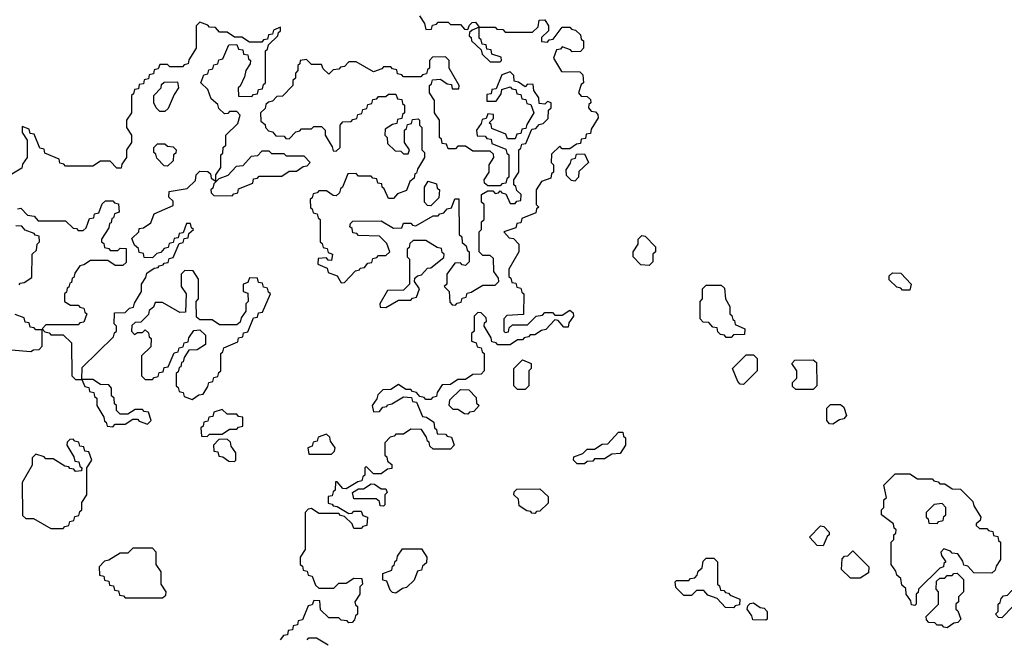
# Model space of a CAD drawing. Extents: x 2895860 to 3052244, y 542080 to 918683.
# Tile 36 of 133: x 2934750 to 2938715, y 711653 to 714150. Entities that reach past the tile are written whole.
import ezdxf

# ---------------------------------------------------------------- set-up
doc = ezdxf.new("R2010")
doc.units = 0

msp = doc.modelspace()

# ---------------------------------------------------------------- linework, layer by layer
at = {"layer": '0CON05XD'}
for points in [[(2935000, 712700), (2935001.7, 712748.3), (2935128.3, 712871.7), (2935131.7, 712888.3), (2935140, 712895), (2935140, 712915), (2935130, 712925), (2935131.7, 712968.3), (2935175, 712970), (2935191.7, 712988.3), (2935208.3, 712991.7), (2935211.7, 713008.3), (2935240, 713055), (2935240, 713085), (2935258.3, 713111.7), (2935261.7, 713128.3), (2935291.7, 713148.3), (2935308.3, 713151.7), (2935311.7, 713158.3), (2935328.3, 713161.7), (2935331.7, 713168.3), (2935348.3, 713171.7), (2935351.7, 713188.3), (2935368.3, 713191.7), (2935391.7, 713248.3), (2935408.3, 713251.7), (2935411.7, 713268.3), (2935428.3, 713271.7), (2935431.7, 713288.3), (2935450, 713305), (2935441.7, 713311.7), (2935438.3, 713328.3), (2935421.7, 713328.3), (2935408.3, 713291.7), (2935391.7, 713288.3), (2935388.3, 713271.7), (2935371.7, 713268.3), (2935368.3, 713251.7), (2935351.7, 713248.3), (2935348.3, 713231.7), (2935331.7, 713228.3), (2935318.3, 713211.7), (2935301.7, 713208.3), (2935285, 713190), (2935251.7, 713191.7), (2935248.3, 713208.3), (2935231.7, 713211.7), (2935228.3, 713228.3), (2935211.7, 713241.7), (2935201.7, 713268.3), (2935230, 713295), (2935231.7, 713308.3), (2935248.3, 713311.7), (2935278.3, 713331.7), (2935291.7, 713368.3), (2935368.3, 713401.7), (2935368.3, 713418.3), (2935350, 713435), (2935351.7, 713458.3), (2935425, 713470), (2935458.3, 713501.7), (2935460, 713525), (2935475, 713540), (2935508.3, 713538.3), (2935518.3, 713528.3), (2935521.7, 713511.7), (2935540, 713500), (2935540, 713525), (2935560, 713555), (2935560, 713605), (2935568.3, 713611.7), (2935570, 713635), (2935580, 713645), (2935580, 713685), (2935628.3, 713731.7), (2935637.5, 713765), (2935625, 713780), (2935595, 713780), (2935588.3, 713771.7), (2935575, 713770), (2935551.7, 713791.7), (2935548.3, 713808.3), (2935521.7, 713831.7), (2935508.3, 713868.3), (2935480, 713895), (2935491.7, 713928.3), (2935508.3, 713931.7), (2935511.7, 713948.3), (2935528.3, 713951.7), (2935531.7, 713968.3), (2935548.3, 713971.7), (2935551.7, 713988.3), (2935568.3, 713991.7), (2935591.7, 714048.3), (2935625, 714050), (2935631.7, 714031.7), (2935648.3, 714028.3), (2935651.7, 714011.7), (2935668.3, 714008.3), (2935671.7, 713991.7), (2935680, 713985), (2935678.3, 713971.7), (2935660, 713945), (2935655, 713920), (2935638.3, 713881.7), (2935630, 713875), (2935631.7, 713841.7), (2935685, 713840), (2935691.7, 713848.3), (2935708.3, 713851.7), (2935711.7, 713868.3), (2935728.3, 713871.7), (2935731.7, 713888.3), (2935740, 713895), (2935740, 714025), (2935748.3, 714031.7), (2935751.7, 714048.3), (2935790, 714085), (2935791.7, 714098.3), (2935800, 714105), (2935800, 714120), (2935771.7, 714108.3), (2935768.3, 714091.7), (2935751.7, 714088.3), (2935748.3, 714071.7), (2935731.7, 714068.3), (2935725, 714060), (2935675, 714060), (2935645, 714080), (2935615, 714080), (2935585, 714100), (2935555, 714100), (2935538.3, 714118.3), (2935515, 714120), (2935508.3, 714128.3), (2935475, 714140), (2935460, 714125), (2935460, 714035), (2935431.7, 713988.3), (2935428.3, 713971.7), (2935411.7, 713968.3), (2935405, 713960), (2935355, 713960), (2935345, 713970), (2935315, 713970), (2935308.3, 713951.7), (2935291.7, 713948.3), (2935288.3, 713931.7), (2935271.7, 713928.3), (2935268.3, 713911.7), (2935251.7, 713908.3), (2935248.3, 713891.7), (2935231.7, 713888.3), (2935228.3, 713871.7), (2935211.7, 713868.3), (2935208.3, 713851.7), (2935200, 713845), (2935200, 713775), (2935180, 713745), (2935180, 713715), (2935200, 713685), (2935200, 713655), (2935180, 713625), (2935180, 713595), (2935161.7, 713568.3), (2935158.3, 713551.7), (2935141.7, 713551.7), (2935115, 713580), (2935075, 713580), (2935045, 713560), (2934935, 713560), (2934928.3, 713568.3), (2934911.7, 713571.7), (2934908.3, 713588.3), (2934851.7, 713611.7), (2934848.3, 713628.3), (2934831.7, 713631.7), (2934808.3, 713688.3), (2934791.7, 713691.7), (2934788.3, 713708.3), (2934760, 713720), (2934760, 713695), (2934780, 713665), (2934780, 713595), (2934761.7, 713568.3), (2934758.3, 713551.7), (2934705, 713520)], [(2936360, 714165), (2936380, 714135), (2936385, 714110), (2936408.3, 714111.7), (2936411.7, 714128.3), (2936428.3, 714131.7), (2936435, 714140), (2936475, 714140), (2936485, 714130), (2936525, 714130), (2936541.7, 714111.7), (2936555, 714110), (2936561.7, 714128.3), (2936571.7, 714138.3), (2936585, 714140), (2936600, 714120), (2936665, 714120), (2936671.7, 714111.7), (2936695, 714110), (2936705, 714100), (2936815, 714100), (2936838.3, 714121.7), (2936841.7, 714148.3), (2936865, 714150), (2936880, 714125), (2936880, 714105), (2936851.7, 714078.3), (2936851.7, 714061.7), (2936875, 714060), (2936881.7, 714068.3), (2936898.3, 714071.7), (2936935, 714120), (2936965, 714120), (2936971.7, 714111.7), (2936988.3, 714108.3), (2937008.3, 714088.3), (2937011.7, 714071.7), (2937020, 714065), (2937020, 714035), (2937008.3, 714021.7), (2936975, 714020), (2936968.3, 714028.3), (2936935, 714040), (2936928.3, 714031.7), (2936911.7, 714028.3), (2936900, 713995), (2936931.7, 713941.7), (2937005, 713940), (2937018.3, 713928.3), (2937020, 713895), (2937011.7, 713888.3), (2937000, 713855), (2937011.7, 713841.7), (2937035, 713840), (2937048.3, 713828.3), (2937050, 713815), (2937041.7, 713808.3), (2937040, 713795), (2937051.7, 713781.7), (2937068.3, 713778.3), (2937078.3, 713768.3), (2937080, 713755), (2937051.7, 713708.3), (2937048.3, 713691.7), (2937031.7, 713688.3), (2937028.3, 713671.7), (2937011.7, 713668.3), (2937008.3, 713651.7), (2936991.7, 713648.3), (2936965, 713630), (2936935, 713630), (2936925, 713640), (2936891.7, 713608.3), (2936890, 713575), (2936900, 713565), (2936900, 713535), (2936891.7, 713528.3), (2936888.3, 713511.7), (2936851.7, 713498.3), (2936830, 713465), (2936830, 713405), (2936840, 713395), (2936831.7, 713388.3), (2936828.3, 713371.7), (2936771.7, 713348.3), (2936768.3, 713331.7), (2936751.7, 713328.3), (2936748.3, 713311.7), (2936700, 713295), (2936721.7, 713271.7), (2936738.3, 713268.3), (2936760, 713245), (2936760, 713215), (2936720, 713145), (2936720, 713115), (2936728.3, 713108.3), (2936731.7, 713091.7), (2936748.3, 713088.3), (2936751.7, 713071.7), (2936768.3, 713068.3), (2936771.7, 713051.7), (2936780, 713045), (2936778.3, 712961.7), (2936711.7, 712958.3), (2936700, 712945), (2936700, 712895), (2936705, 712890), (2936718.3, 712891.7), (2936721.7, 712908.3), (2936735, 712920), (2936795, 712920), (2936830, 712955)], [(2936685, 713980), (2936690, 713985), (2936688.3, 713998.3), (2936651.7, 714011.7), (2936648.3, 714028.3), (2936631.7, 714031.7), (2936628.3, 714048.3), (2936611.7, 714051.7), (2936608.3, 714068.3), (2936600, 714075), (2936600, 714120), (2936571.7, 714108.3), (2936561.7, 714098.3), (2936560, 714085), (2936568.3, 714078.3), (2936570, 714065), (2936608.3, 714028.3), (2936611.7, 714011.7), (2936645, 713980), (2936685, 713980)], [(2936505, 713000), (2936511.7, 713008.3), (2936528.3, 713011.7), (2936531.7, 713028.3), (2936548.3, 713031.7), (2936551.7, 713048.3), (2936568.3, 713051.7), (2936615, 713080), (2936665, 713080), (2936680, 713095), (2936678.3, 713108.3), (2936660, 713135), (2936658.3, 713188.3), (2936645, 713200), (2936615, 713200), (2936600, 713215), (2936600, 713295), (2936610, 713305), (2936610, 713335), (2936620, 713345), (2936620, 713405), (2936610, 713415), (2936610, 713445), (2936635, 713460), (2936655, 713460), (2936665, 713450), (2936678.3, 713451.7), (2936685, 713460), (2936691.7, 713451.7), (2936708.3, 713448.3), (2936725, 713410), (2936745, 713410), (2936751.7, 713418.3), (2936768.3, 713421.7), (2936770, 713445), (2936751.7, 713461.7), (2936748.3, 713478.3), (2936740, 713485), (2936740, 713505), (2936760, 713535), (2936760, 713625), (2936768.3, 713631.7), (2936771.7, 713648.3), (2936788.3, 713651.7), (2936811.7, 713708.3), (2936828.3, 713711.7), (2936841.7, 713728.3), (2936858.3, 713731.7), (2936878.3, 713751.7), (2936880, 713785), (2936890, 713795), (2936890, 713815), (2936875, 713820), (2936865, 713810), (2936841.7, 713811.7), (2936840, 713835), (2936820, 713865), (2936818.3, 713888.3), (2936795, 713890), (2936785, 713880), (2936758.3, 713898.3), (2936741.7, 713901.7), (2936740, 713925), (2936725, 713940), (2936691.7, 713928.3), (2936668.3, 713871.7), (2936651.7, 713868.3), (2936648.3, 713851.7), (2936631.7, 713848.3), (2936631.7, 713821.7), (2936668.3, 713821.7), (2936688.3, 713851.7), (2936691.7, 713868.3), (2936725, 713880), (2936731.7, 713871.7), (2936748.3, 713868.3), (2936751.7, 713851.7), (2936768.3, 713848.3), (2936771.7, 713831.7), (2936788.3, 713828.3), (2936791.7, 713811.7), (2936808.3, 713808.3), (2936820, 713775), (2936791.7, 713728.3), (2936788.3, 713711.7), (2936771.7, 713708.3), (2936768.3, 713691.7), (2936751.7, 713688.3), (2936745, 713670), (2936715, 713670), (2936708.3, 713688.3), (2936651.7, 713711.7), (2936648.3, 713728.3), (2936640, 713735), (2936658.3, 713751.7), (2936658.3, 713768.3), (2936635, 713770), (2936628.3, 713751.7), (2936611.7, 713748.3), (2936608.3, 713731.7), (2936590, 713705), (2936591.7, 713681.7), (2936625, 713680), (2936631.7, 713671.7), (2936648.3, 713668.3), (2936651.7, 713651.7), (2936708.3, 713628.3), (2936711.7, 713611.7), (2936720, 713605), (2936720, 713515), (2936711.7, 713508.3), (2936708.3, 713491.7), (2936691.7, 713488.3), (2936685, 713480), (2936635, 713480), (2936621.7, 713491.7), (2936620, 713505), (2936640, 713535), (2936640, 713565), (2936660, 713595), (2936658.3, 713608.3), (2936645, 713620), (2936575, 713620), (2936545, 713640), (2936515, 713640), (2936505, 713630), (2936475, 713630), (2936468.3, 713648.3), (2936451.7, 713651.7), (2936448.3, 713668.3), (2936440, 713675), (2936440, 713745), (2936420, 713775), (2936420, 713825), (2936400, 713855), (2936400, 713885), (2936408.3, 713891.7), (2936411.7, 713908.3), (2936445, 713910), (2936471.7, 713891.7), (2936488.3, 713888.3), (2936491.7, 713871.7), (2936518.3, 713871.7), (2936520, 713885), (2936480, 713955), (2936480, 713985), (2936465, 714000), (2936411.7, 713998.3), (2936400, 713985), (2936400, 713955), (2936391.7, 713948.3), (2936388.3, 713931.7), (2936371.7, 713928.3), (2936365, 713920), (2936295, 713920), (2936288.3, 713928.3), (2936271.7, 713931.7), (2936268.3, 713948.3), (2936251.7, 713951.7), (2936245, 713960), (2936215, 713960), (2936208.3, 713951.7), (2936175, 713940), (2936105, 713980), (2936075, 713980), (2936058.3, 713961.7), (2936041.7, 713958.3), (2936035, 713950), (2936011.7, 713948.3), (2935995, 713930), (2935971.7, 713951.7), (2935965, 713970), (2935925, 713970), (2935905, 713990), (2935880, 713985), (2935878.3, 713971.7), (2935870, 713965), (2935870, 713945), (2935860, 713935), (2935860, 713915), (2935850, 713905), (2935850, 713885), (2935808.3, 713841.7), (2935785, 713840), (2935768.3, 713821.7), (2935751.7, 713818.3), (2935741.7, 713808.3), (2935738.3, 713791.7), (2935720, 713775), (2935721.7, 713741.7), (2935738.3, 713728.3), (2935740, 713715), (2935751.7, 713701.7), (2935768.3, 713698.3), (2935781.7, 713681.7), (2935815, 713680), (2935821.7, 713671.7), (2935835, 713670), (2935861.7, 713698.3), (2935878.3, 713701.7), (2935885, 713710), (2935925, 713710), (2935935, 713720), (2935965, 713720), (2935980, 713705), (2935980, 713685), (2936008.3, 713638.3), (2936011.7, 713621.7), (2936025, 713620), (2936040, 713635), (2936040, 713725), (2936051.7, 713738.3), (2936085, 713740), (2936091.7, 713748.3), (2936108.3, 713751.7), (2936111.7, 713768.3), (2936128.3, 713771.7), (2936131.7, 713788.3), (2936148.3, 713791.7), (2936151.7, 713808.3), (2936168.3, 713811.7), (2936171.7, 713828.3), (2936188.3, 713831.7), (2936195, 713840), (2936225, 713840), (2936235, 713850), (2936265, 713850), (2936271.7, 713831.7), (2936288.3, 713828.3), (2936291.7, 713811.7), (2936300, 713805), (2936300, 713775), (2936291.7, 713768.3), (2936288.3, 713751.7), (2936271.7, 713748.3), (2936268.3, 713731.7), (2936251.7, 713728.3), (2936221.7, 713708.3), (2936220, 713685), (2936230, 713675), (2936231.7, 713651.7), (2936261.7, 713621.7), (2936285, 713620), (2936295, 713610), (2936315, 713610), (2936320, 713625), (2936300, 713655), (2936300, 713705), (2936308.3, 713711.7), (2936311.7, 713728.3), (2936328.3, 713731.7), (2936331.7, 713748.3), (2936355, 713750), (2936360, 713745), (2936360, 713725), (2936370, 713715), (2936370, 713625), (2936380, 713615), (2936380, 713595), (2936351.7, 713548.3), (2936348.3, 713531.7), (2936341.7, 713528.3), (2936338.3, 713511.7), (2936321.7, 713498.3), (2936308.3, 713461.7), (2936271.7, 713448.3), (2936255, 713430), (2936235, 713430), (2936218.3, 713468.3), (2936210, 713475), (2936208.3, 713488.3), (2936191.7, 713491.7), (2936188.3, 713508.3), (2936171.7, 713511.7), (2936165, 713520), (2936115, 713520), (2936105, 713530), (2936071.7, 713528.3), (2936050, 713475), (2936041.7, 713468.3), (2936038.3, 713451.7), (2936025, 713440), (2936011.7, 713441.7), (2935985, 713460), (2935955, 713460), (2935948.3, 713451.7), (2935931.7, 713448.3), (2935928.3, 713431.7), (2935920, 713425), (2935921.7, 713391.7), (2935928.3, 713388.3), (2935931.7, 713371.7), (2935948.3, 713368.3), (2935951.7, 713351.7), (2935960, 713345), (2935960, 713255), (2935968.3, 713248.3), (2935971.7, 713231.7), (2935988.3, 713228.3), (2935991.7, 713211.7), (2936010, 713205), (2936005, 713180), (2935991.7, 713181.7), (2935985, 713190), (2935951.7, 713188.3), (2935950, 713165), (2935988.3, 713148.3), (2935991.7, 713131.7), (2936028.3, 713118.3), (2936045, 713090), (2936058.3, 713091.7), (2936101.7, 713138.3), (2936118.3, 713141.7), (2936121.7, 713148.3), (2936138.3, 713151.7), (2936151.7, 713168.3), (2936168.3, 713171.7), (2936171.7, 713188.3), (2936188.3, 713191.7), (2936195, 713200), (2936225, 713200), (2936240, 713215), (2936228.3, 713248.3), (2936198.3, 713278.3), (2936115, 713280), (2936108.3, 713288.3), (2936091.7, 713291.7), (2936088.3, 713308.3), (2936080, 713315), (2936081.7, 713328.3), (2936091.7, 713338.3), (2936205, 713340), (2936255, 713310), (2936288.3, 713311.7), (2936295, 713330), (2936325, 713330), (2936331.7, 713321.7), (2936345, 713320), (2936415, 713360), (2936435, 713360), (2936441.7, 713368.3), (2936458.3, 713371.7), (2936471.7, 713388.3), (2936488.3, 713391.7), (2936501.7, 713428.3), (2936518.3, 713428.3), (2936520, 713285), (2936530, 713275), (2936531.7, 713251.7), (2936548.3, 713238.3), (2936551.7, 713221.7), (2936560, 713215), (2936560, 713175), (2936545, 713160), (2936531.7, 713161.7), (2936525, 713170), (2936501.7, 713168.3), (2936470, 713125), (2936470, 713085), (2936460, 713075), (2936480, 713055), (2936481.7, 713011.7), (2936491.7, 713001.7), (2936505, 713000)], [(2935335, 713780), (2935315, 713780), (2935300, 713795), (2935290, 713815), (2935290, 713845), (2935320, 713875), (2935321.7, 713888.3), (2935331.7, 713898.3), (2935385, 713900), (2935390, 713875), (2935371.7, 713848.3), (2935348.3, 713791.7), (2935335, 713780)], [(2935345, 713560), (2935331.7, 713561.7), (2935301.7, 713591.7), (2935298.3, 713608.3), (2935290, 713615), (2935290, 713635), (2935305, 713650), (2935335, 713650), (2935345, 713640), (2935368.3, 713638.3), (2935380, 713625), (2935378.3, 713611.7), (2935370, 713605), (2935368.3, 713581.7), (2935345, 713560)], [(2935605, 713440), (2935611.7, 713448.3), (2935628.3, 713451.7), (2935631.7, 713468.3), (2935688.3, 713491.7), (2935691.7, 713508.3), (2935708.3, 713511.7), (2935715, 713520), (2935805, 713520), (2935835, 713540), (2935865, 713540), (2935891.7, 713558.3), (2935908.3, 713561.7), (2935920, 713575), (2935895, 713600), (2935825, 713600), (2935815, 713610), (2935765, 713610), (2935755, 713620), (2935725, 713620), (2935708.3, 713601.7), (2935681.7, 713598.3), (2935648.3, 713561.7), (2935621.7, 713558.3), (2935588.3, 713521.7), (2935551.7, 713508.3), (2935531.7, 713488.3), (2935528.3, 713471.7), (2935520, 713465), (2935521.7, 713451.7), (2935531.7, 713441.7), (2935605, 713440)], [(2936985, 713500), (2936971.7, 713501.7), (2936951.7, 713521.7), (2936950, 713545), (2936968.3, 713571.7), (2936971.7, 713588.3), (2936988.3, 713591.7), (2936991.7, 713608.3), (2937025, 713610), (2937040, 713575), (2937001.7, 713538.3), (2937000, 713515), (2936985, 713500)], [(2936405, 713400), (2936391.7, 713401.7), (2936380, 713415), (2936380, 713475), (2936395, 713500), (2936428.3, 713488.3), (2936431.7, 713471.7), (2936440, 713465), (2936438.3, 713431.7), (2936405, 713400)], [(2934741.7, 713388.3), (2934755, 713390), (2934781.7, 713361.7), (2934808.3, 713358.3), (2934825, 713340), (2934935, 713340), (2934965, 713310), (2934978.3, 713308.3), (2934985, 713300), (2935005, 713300), (2935018.3, 713311.7), (2935031.7, 713348.3), (2935048.3, 713351.7), (2935051.7, 713368.3), (2935068.3, 713371.7), (2935081.7, 713408.3), (2935095, 713420), (2935125, 713420), (2935131.7, 713411.7), (2935148.3, 713408.3), (2935150, 713375), (2935131.7, 713368.3), (2935128.3, 713351.7), (2935121.7, 713348.3), (2935118.3, 713331.7), (2935111.7, 713328.3), (2935108.3, 713311.7), (2935080, 713265), (2935080, 713255), (2935088.3, 713248.3), (2935091.7, 713231.7), (2935108.3, 713228.3), (2935115, 713220), (2935145, 713220), (2935155, 713230), (2935178.3, 713228.3), (2935178.3, 713171.7), (2935165, 713160), (2935135, 713160), (2935105, 713180), (2935035, 713180), (2935008.3, 713161.7), (2934991.7, 713158.3), (2934971.7, 713128.3), (2934968.3, 713111.7), (2934961.7, 713108.3), (2934958.3, 713091.7), (2934951.7, 713088.3), (2934948.3, 713071.7), (2934941.7, 713068.3), (2934938.3, 713051.7), (2934930, 713045), (2934930, 713015), (2934955, 713000), (2934985, 713000), (2934991.7, 712991.7), (2935008.3, 712988.3), (2935011.7, 712971.7), (2935020, 712965), (2935008.3, 712931.7), (2934991.7, 712928.3), (2934985, 712920), (2934855, 712920), (2934840, 712905), (2934851.7, 712891.7), (2934868.3, 712888.3), (2934875, 712880), (2934925, 712880), (2934958.3, 712848.3), (2934960, 712715), (2934975, 712700), (2934995, 712700), (2935000, 712700)], [(2934748.3, 713081.7), (2934751.7, 713088.3), (2934768.3, 713091.7), (2934798.3, 713111.7), (2934800, 713205), (2934818.3, 713221.7), (2934820, 713245), (2934830, 713255), (2934828.3, 713278.3), (2934811.7, 713281.7), (2934808.3, 713288.3), (2934771.7, 713301.7), (2934758.3, 713318.3), (2934735, 713320)], [(2937285, 713160), (2937251.7, 713161.7), (2937220, 713195), (2937220, 713215), (2937240, 713245), (2937240, 713265), (2937255, 713280), (2937268.3, 713278.3), (2937310, 713235), (2937310, 713215), (2937300, 713205), (2937300, 713175), (2937285, 713160)], [(2936225, 712990), (2936275, 713020), (2936325, 713020), (2936331.7, 713028.3), (2936348.3, 713031.7), (2936360, 713065), (2936340, 713095), (2936341.7, 713108.3), (2936351.7, 713118.3), (2936368.3, 713121.7), (2936391.7, 713148.3), (2936405, 713150), (2936458.3, 713191.7), (2936460, 713205), (2936451.7, 713211.7), (2936448.3, 713228.3), (2936431.7, 713231.7), (2936385, 713260), (2936335, 713260), (2936321.7, 713248.3), (2936318.3, 713231.7), (2936310, 713225), (2936310, 713195), (2936320, 713185), (2936320, 713085), (2936295, 713060), (2936231.7, 713058.3), (2936200, 713005), (2936201.7, 712991.7), (2936225, 712990)], [(2935445, 712620), (2935471.7, 712638.3), (2935488.3, 712641.7), (2935508.3, 712671.7), (2935511.7, 712688.3), (2935528.3, 712691.7), (2935531.7, 712708.3), (2935548.3, 712711.7), (2935551.7, 712728.3), (2935560, 712735), (2935560, 712805), (2935568.3, 712811.7), (2935571.7, 712828.3), (2935628.3, 712851.7), (2935631.7, 712868.3), (2935648.3, 712871.7), (2935651.7, 712888.3), (2935668.3, 712891.7), (2935691.7, 712948.3), (2935708.3, 712951.7), (2935711.7, 712968.3), (2935728.3, 712971.7), (2935760, 713045), (2935751.7, 713051.7), (2935748.3, 713068.3), (2935731.7, 713071.7), (2935728.3, 713088.3), (2935711.7, 713091.7), (2935708.3, 713108.3), (2935675, 713110), (2935668.3, 713091.7), (2935650, 713085), (2935650, 713055), (2935668.3, 713048.3), (2935670, 713015), (2935660, 713005), (2935660, 712975), (2935641.7, 712948.3), (2935638.3, 712931.7), (2935625, 712920), (2935555, 712920), (2935525, 712940), (2935475, 712940), (2935461.7, 712951.7), (2935460, 713015), (2935470, 713025), (2935470, 713105), (2935448.3, 713138.3), (2935415, 713140), (2935400, 713125), (2935400, 713075), (2935420, 713045), (2935418.3, 712971.7), (2935395, 712970), (2935325, 713010), (2935295, 713010), (2935288.3, 712991.7), (2935271.7, 712978.3), (2935268.3, 712961.7), (2935238.3, 712931.7), (2935215, 712930), (2935201.7, 712918.3), (2935200, 712895), (2935211.7, 712881.7), (2935225, 712890), (2935245, 712890), (2935255, 712900), (2935268.3, 712888.3), (2935271.7, 712871.7), (2935280, 712865), (2935278.3, 712831.7), (2935240, 712795), (2935240, 712715), (2935255, 712700), (2935285, 712700), (2935291.7, 712708.3), (2935308.3, 712711.7), (2935311.7, 712728.3), (2935328.3, 712731.7), (2935331.7, 712748.3), (2935348.3, 712751.7), (2935371.7, 712808.3), (2935388.3, 712811.7), (2935391.7, 712828.3), (2935408.3, 712831.7), (2935411.7, 712848.3), (2935428.3, 712851.7), (2935431.7, 712868.3), (2935451.7, 712898.3), (2935475, 712900), (2935498.3, 712878.3), (2935498.3, 712841.7), (2935465, 712820), (2935431.7, 712818.3), (2935411.7, 712788.3), (2935408.3, 712771.7), (2935401.7, 712768.3), (2935398.3, 712751.7), (2935391.7, 712748.3), (2935388.3, 712731.7), (2935380, 712725), (2935380, 712675), (2935388.3, 712668.3), (2935391.7, 712651.7), (2935408.3, 712648.3), (2935411.7, 712631.7), (2935445, 712620)], [(2938335, 713060), (2938305, 713060), (2938298.3, 713068.3), (2938281.7, 713071.7), (2938251.7, 713101.7), (2938251.7, 713118.3), (2938265, 713130), (2938298.3, 713128.3), (2938340, 713085), (2938335, 713060)], [(2937615, 712870), (2937595, 712870), (2937588.3, 712878.3), (2937571.7, 712881.7), (2937561.7, 712891.7), (2937558.3, 712908.3), (2937541.7, 712911.7), (2937525, 712930), (2937501.7, 712931.7), (2937490, 712945), (2937490, 713015), (2937500, 713025), (2937500, 713065), (2937515, 713080), (2937575, 713080), (2937588.3, 713068.3), (2937592.5, 713025), (2937610, 712995), (2937610, 712965), (2937618.3, 712958.3), (2937621.7, 712941.7), (2937628.3, 712938.3), (2937631.7, 712921.7), (2937670, 712905), (2937668.3, 712881.7), (2937625, 712880), (2937615, 712870)], [(2934715, 712820), (2934795, 712812.5), (2934805, 712820), (2934828.3, 712821.7), (2934840, 712835), (2934840, 712900), (2934815, 712900), (2934808.3, 712908.3), (2934791.7, 712911.7), (2934788.3, 712928.3), (2934771.7, 712931.7), (2934768.3, 712948.3), (2934731.7, 712961.7)], [(2936830, 712955), (2936855, 712960), (2936865, 712970), (2936895, 712970), (2936905, 712960), (2936935, 712960), (2936965, 712980), (2936978.3, 712968.3), (2936980, 712955), (2936961.7, 712928.3), (2936958.3, 712911.7), (2936941.7, 712911.7), (2936918.3, 712938.3), (2936905, 712940), (2936868.3, 712901.7), (2936851.7, 712898.3), (2936825, 712880), (2936805, 712880), (2936798.3, 712871.7), (2936781.7, 712868.3), (2936775, 712860), (2936755, 712860), (2936725, 712840), (2936675, 712840), (2936668.3, 712848.3), (2936651.7, 712851.7), (2936648.3, 712868.3), (2936620, 712915), (2936621.7, 712928.3), (2936630, 712935), (2936628.3, 712948.3), (2936608.3, 712968.3), (2936595, 712970), (2936580, 712955), (2936580, 712895), (2936570, 712885), (2936570, 712855), (2936588.3, 712848.3), (2936591.7, 712831.7), (2936608.3, 712828.3), (2936611.7, 712811.7), (2936620, 712805), (2936620, 712735), (2936608.3, 712721.7), (2936575, 712720), (2936545, 712700), (2936515, 712700), (2936485, 712680), (2936451.7, 712678.3), (2936431.7, 712648.3), (2936428.3, 712631.7), (2936411.7, 712628.3), (2936405, 712620), (2936385, 712620), (2936378.3, 712628.3), (2936361.7, 712631.7), (2936348.3, 712648.3), (2936331.7, 712651.7), (2936325, 712660), (2936305, 712660), (2936275, 712680), (2936245, 712660), (2936211.7, 712658.3), (2936191.7, 712638.3), (2936188.3, 712621.7), (2936170, 712595), (2936175, 712570), (2936198.3, 712571.7), (2936211.7, 712588.3), (2936228.3, 712591.7), (2936231.7, 712598.3), (2936248.3, 712601.7), (2936295, 712630), (2936328.3, 712628.3), (2936331.7, 712611.7), (2936348.3, 712608.3), (2936371.7, 712551.7), (2936388.3, 712548.3), (2936418.3, 712528.3), (2936420, 712505), (2936428.3, 712498.3), (2936431.7, 712481.7), (2936465, 712480), (2936471.7, 712471.7), (2936488.3, 712468.3), (2936500, 712435), (2936485, 712420), (2936415, 712420), (2936401.7, 712431.7), (2936398.3, 712448.3), (2936391.7, 712451.7), (2936388.3, 712468.3), (2936368.3, 712498.3), (2936325, 712500), (2936295, 712480), (2936265, 712480), (2936258.3, 712471.7), (2936241.7, 712468.3), (2936220, 712445), (2936220, 712395), (2936228.3, 712388.3), (2936231.7, 712371.7), (2936248.3, 712358.3), (2936248.3, 712341.7), (2936231.7, 712338.3), (2936205, 712320), (2936175, 712320), (2936145, 712350), (2936140, 712345), (2936140, 712315), (2936131.7, 712308.3), (2936128.3, 712291.7), (2936111.7, 712288.3), (2936065, 712260), (2936051.7, 712261.7), (2936028.3, 712288.3), (2936021.7, 712288.3), (2936020, 712255), (2936011.7, 712248.3), (2936008.3, 712231.7), (2935991.7, 712228.3), (2935991.7, 712201.7), (2936008.3, 712198.3), (2936011.7, 712191.7), (2936028.3, 712188.3), (2936075, 712160), (2936088.3, 712161.7), (2936095, 712170), (2936125, 712170), (2936131.7, 712151.7), (2936150, 712145), (2936148.3, 712111.7), (2936131.7, 712108.3), (2936125, 712100), (2936095, 712100), (2936088.3, 712118.3), (2936058.3, 712148.3), (2936041.7, 712151.7), (2936035, 712160), (2935955, 712160), (2935925, 712180), (2935911.7, 712178.3), (2935900, 712165), (2935900, 712015), (2935880, 711985), (2935880, 711955), (2935888.3, 711948.3), (2935891.7, 711931.7), (2935908.3, 711928.3), (2935911.7, 711911.7), (2935928.3, 711908.3), (2935941.7, 711871.7), (2935955, 711860), (2936015, 711860), (2936035, 711880), (2936065, 711880), (2936095, 711900), (2936128.3, 711898.3), (2936130, 711875), (2936120, 711865), (2936120, 711835), (2936100, 711805), (2936101.7, 711791.7), (2936110, 711785), (2936110, 711755), (2936101.7, 711748.3), (2936098.3, 711731.7), (2936088.3, 711721.7), (2936075, 711720), (2936068.3, 711728.3), (2936045, 711730), (2936035, 711740), (2935995, 711740), (2935961.7, 711771.7), (2935958.3, 711808.3), (2935935, 711810), (2935928.3, 711791.7), (2935911.7, 711788.3), (2935888.3, 711731.7), (2935871.7, 711728.3), (2935868.3, 711711.7), (2935851.7, 711708.3), (2935848.3, 711691.7), (2935831.7, 711688.3), (2935828.3, 711671.7), (2935811.7, 711668.3), (2935798.3, 711651.7)], [(2937665, 712680), (2937651.7, 712681.7), (2937641.7, 712691.7), (2937620, 712745), (2937675, 712800), (2937705, 712800), (2937720, 712785), (2937720, 712735), (2937665, 712680)], [(2936785, 712660), (2936755, 712660), (2936740, 712675), (2936740, 712745), (2936775, 712780), (2936810, 712765), (2936810, 712745), (2936800, 712735), (2936800, 712675), (2936785, 712660)], [(2937945, 712660), (2937875, 712660), (2937861.7, 712671.7), (2937861.7, 712688.3), (2937880, 712705), (2937880, 712735), (2937860, 712765), (2937871.7, 712778.3), (2937945, 712780), (2937958.3, 712768.3), (2937960, 712675), (2937945, 712660)], [(2935125, 712510), (2935135, 712520), (2935175, 712520), (2935205, 712540), (2935225, 712540), (2935231.7, 712531.7), (2935265, 712520), (2935280, 712535), (2935268.3, 712568.3), (2935251.7, 712571.7), (2935245, 712580), (2935215, 712580), (2935185, 712560), (2935155, 712560), (2935140, 712575), (2935140, 712595), (2935131.7, 712601.7), (2935130, 712625), (2935120, 712635), (2935120, 712665), (2935108.3, 712678.3), (2935075, 712680), (2935045, 712700), (2935000, 712700), (2935011.7, 712671.7), (2935028.3, 712668.3), (2935031.7, 712651.7), (2935048.3, 712648.3), (2935051.7, 712631.7), (2935060, 712625), (2935060, 712595), (2935088.3, 712548.3), (2935091.7, 712531.7), (2935098.3, 712528.3), (2935101.7, 712511.7), (2935125, 712510)], [(2936555, 712560), (2936541.7, 712561.7), (2936515, 712580), (2936495, 712580), (2936480, 712595), (2936481.7, 712618.3), (2936525, 712660), (2936558.3, 712658.3), (2936588.3, 712628.3), (2936590, 712605), (2936600, 712595), (2936578.3, 712571.7), (2936561.7, 712568.3), (2936555, 712560)], [(2938025, 712520), (2938011.7, 712521.7), (2938000, 712535), (2938000, 712585), (2938015, 712600), (2938055, 712600), (2938068.3, 712588.3), (2938080, 712555), (2938068.3, 712541.7), (2938051.7, 712538.3), (2938025, 712520)], [(2935505, 712470), (2935515, 712480), (2935565, 712480), (2935595, 712500), (2935625, 712500), (2935631.7, 712508.3), (2935648.3, 712511.7), (2935648.3, 712548.3), (2935631.7, 712551.7), (2935625, 712560), (2935585, 712560), (2935565, 712580), (2935531.7, 712568.3), (2935528.3, 712551.7), (2935511.7, 712548.3), (2935508.3, 712531.7), (2935491.7, 712528.3), (2935488.3, 712511.7), (2935480, 712505), (2935481.7, 712471.7), (2935505, 712470)], [(2936005, 712400), (2936018.3, 712411.7), (2936020, 712425), (2936001.7, 712451.7), (2935998.3, 712468.3), (2935985, 712480), (2935951.7, 712468.3), (2935948.3, 712451.7), (2935931.7, 712448.3), (2935928.3, 712431.7), (2935910, 712425), (2935915, 712400), (2936005, 712400)], [(2937025, 712360), (2936995, 712360), (2936980, 712375), (2936981.7, 712388.3), (2937018.3, 712401.7), (2937035, 712420), (2937065, 712420), (2937095, 712440), (2937118.3, 712441.7), (2937161.7, 712488.3), (2937178.3, 712488.3), (2937181.7, 712471.7), (2937190, 712465), (2937190, 712435), (2937168.3, 712401.7), (2937135, 712400), (2937105, 712380), (2937065, 712380), (2937058.3, 712371.7), (2937035, 712370), (2937025, 712360)], [(2934925, 712100), (2934931.7, 712108.3), (2934948.3, 712111.7), (2934951.7, 712128.3), (2934968.3, 712131.7), (2934971.7, 712148.3), (2934988.3, 712151.7), (2934991.7, 712168.3), (2935000, 712175), (2935000, 712205), (2935020, 712235), (2935020, 712345), (2935040, 712375), (2935028.3, 712408.3), (2935011.7, 712411.7), (2935008.3, 712428.3), (2934991.7, 712431.7), (2934988.3, 712448.3), (2934971.7, 712451.7), (2934965, 712460), (2934951.7, 712458.3), (2934941.7, 712448.3), (2934940, 712435), (2934968.3, 712388.3), (2934971.7, 712371.7), (2934988.3, 712368.3), (2934991.7, 712351.7), (2935000, 712345), (2934998.3, 712331.7), (2934975, 712330), (2934968.3, 712338.3), (2934951.7, 712341.7), (2934948.3, 712348.3), (2934931.7, 712351.7), (2934885, 712380), (2934855, 712380), (2934848.3, 712388.3), (2934815, 712400), (2934800, 712385), (2934800, 712355), (2934760, 712285), (2934761.7, 712151.7), (2934775, 712140), (2934805, 712140), (2934875, 712100), (2934925, 712100)], [(2935615, 712370), (2935620, 712375), (2935620, 712405), (2935601.7, 712431.7), (2935598.3, 712448.3), (2935585, 712460), (2935551.7, 712458.3), (2935530, 712435), (2935531.7, 712411.7), (2935548.3, 712408.3), (2935551.7, 712391.7), (2935568.3, 712388.3), (2935591.7, 712371.7), (2935615, 712370)], [(2938355, 711790), (2938341.7, 711791.7), (2938338.3, 711808.3), (2938320, 711835), (2938318.3, 711858.3), (2938301.7, 711871.7), (2938298.3, 711898.3), (2938281.7, 711911.7), (2938278.3, 711928.3), (2938260, 711955), (2938260, 712045), (2938270, 712055), (2938270, 712075), (2938278.3, 712081.7), (2938280, 712095), (2938271.7, 712101.7), (2938268.3, 712118.3), (2938220, 712155), (2938220, 712175), (2938230, 712185), (2938230, 712215), (2938240, 712225), (2938230, 712275), (2938275, 712320), (2938335, 712320), (2938365, 712300), (2938425, 712300), (2938431.7, 712291.7), (2938448.3, 712288.3), (2938455, 712280), (2938475, 712280), (2938505, 712260), (2938538.3, 712258.3), (2938588.3, 712208.3), (2938591.7, 712191.7), (2938620, 712145), (2938618.3, 712131.7), (2938601.7, 712118.3), (2938601.7, 712111.7), (2938615, 712100), (2938645, 712100), (2938651.7, 712091.7), (2938668.3, 712088.3), (2938671.7, 712071.7), (2938688.3, 712068.3), (2938691.7, 712051.7), (2938700, 712045), (2938700, 711975), (2938681.7, 711948.3), (2938678.3, 711931.7), (2938665, 711920), (2938591.7, 711921.7), (2938568.3, 711948.3), (2938551.7, 711951.7), (2938548.3, 711968.3), (2938528.3, 711998.3), (2938505, 712000), (2938498.3, 712008.3), (2938471.7, 712018.3), (2938460, 712005), (2938461.7, 711991.7), (2938480, 711965), (2938471.7, 711958.3), (2938470, 711945), (2938455, 711940), (2938370, 711855), (2938368.3, 711841.7), (2938360, 711835), (2938360, 711795), (2938355, 711790)], [(2936215, 712190), (2936201.7, 712191.7), (2936198.3, 712208.3), (2936185, 712220), (2936095, 712220), (2936090, 712245), (2936115, 712260), (2936135, 712260), (2936165, 712280), (2936178.3, 712278.3), (2936205, 712260), (2936225, 712260), (2936230, 712245), (2936220, 712235), (2936220, 712195), (2936215, 712190)], [(2936825, 712160), (2936811.7, 712161.7), (2936808.3, 712168.3), (2936791.7, 712171.7), (2936761.7, 712191.7), (2936758.3, 712218.3), (2936740, 712235), (2936741.7, 712248.3), (2936751.7, 712258.3), (2936845, 712260), (2936878.3, 712228.3), (2936878.3, 712201.7), (2936845, 712170), (2936831.7, 712168.3), (2936825, 712160)], [(2938445, 712120), (2938451.7, 712128.3), (2938468.3, 712131.7), (2938471.7, 712148.3), (2938480, 712155), (2938480, 712185), (2938465, 712200), (2938433, 712197), (2938400, 712165), (2938400, 712145), (2938408.3, 712138.3), (2938411.7, 712121.7), (2938445, 712120)], [(2937985, 712030), (2937961.7, 712031.7), (2937930, 712065), (2937975, 712110), (2937988.3, 712108.3), (2938010, 712085), (2938010, 712075), (2938001.7, 712068.3), (2937985, 712030)], [(2935325, 711820), (2935338.3, 711831.7), (2935340, 711845), (2935320, 711875), (2935320, 711925), (2935300, 711955), (2935300, 712005), (2935285, 712020), (2935205, 712020), (2935185, 712000), (2935155, 712000), (2935108.3, 711971.7), (2935091.7, 711968.3), (2935070, 711945), (2935071.7, 711911.7), (2935088.3, 711908.3), (2935091.7, 711891.7), (2935108.3, 711888.3), (2935111.7, 711871.7), (2935128.3, 711868.3), (2935131.7, 711851.7), (2935148.3, 711848.3), (2935151.7, 711831.7), (2935168.3, 711828.3), (2935175, 711820), (2935325, 711820)], [(2936265, 711840), (2936251.7, 711841.7), (2936241.7, 711851.7), (2936228.3, 711888.3), (2936211.7, 711891.7), (2936211.7, 711918.3), (2936248.3, 711931.7), (2936251.7, 711948.3), (2936258.3, 711951.7), (2936261.7, 711968.3), (2936268.3, 711971.7), (2936271.7, 711988.3), (2936291.7, 712018.3), (2936368.3, 712018.3), (2936390, 711985), (2936388.3, 711961.7), (2936371.7, 711948.3), (2936368.3, 711931.7), (2936351.7, 711928.3), (2936338.3, 711891.7), (2936308.3, 711861.7), (2936291.7, 711858.3), (2936265, 711840)], [(2938135, 711900), (2938095, 711900), (2938060, 711935), (2938061.7, 711978.3), (2938071.7, 711988.3), (2938085, 711990), (2938105, 712010), (2938170, 711945), (2938168.3, 711921.7), (2938135, 711900)], [(2937625, 711780), (2937591.7, 711781.7), (2937558.3, 711818.3), (2937521.7, 711831.7), (2937505, 711850), (2937475, 711850), (2937455, 711830), (2937425, 711830), (2937391.7, 711861.7), (2937390, 711885), (2937395, 711890), (2937445, 711890), (2937451.7, 711898.3), (2937468.3, 711901.7), (2937478.3, 711911.7), (2937481.7, 711928.3), (2937498.3, 711941.7), (2937501.7, 711968.3), (2937515, 711980), (2937545, 711980), (2937560, 711965), (2937560, 711875), (2937568.3, 711868.3), (2937571.7, 711851.7), (2937585, 711850), (2937591.7, 711841.7), (2937605, 711840), (2937611.7, 711831.7), (2937650, 711815), (2937648.3, 711791.7), (2937631.7, 711788.3), (2937625, 711780)], [(2938485, 711700), (2938471.7, 711701.7), (2938465, 711710), (2938445, 711710), (2938435, 711720), (2938411.7, 711721.7), (2938401.7, 711731.7), (2938400, 711745), (2938450, 711795), (2938450, 711845), (2938440, 711855), (2938441.7, 711888.3), (2938455, 711900), (2938475, 711900), (2938485, 711910), (2938505, 711910), (2938511.7, 711918.3), (2938525, 711920), (2938550, 711895), (2938550, 711845), (2938530, 711825), (2938530, 711805), (2938520, 711795), (2938520, 711775), (2938528.3, 711768.3), (2938540, 711735), (2938528.3, 711721.7), (2938511.7, 711718.3), (2938485, 711700)], [(2938705, 711740), (2938691.7, 711741.7), (2938680, 711755), (2938690, 711765), (2938690, 711795), (2938698.3, 711801.7), (2938701.7, 711818.3), (2938711.7, 711828.3), (2938728.3, 711831.7), (2938745, 711850), (2938768.3, 711848.3), (2938770, 711835), (2938750, 711805), (2938750, 711785), (2938705, 711740)], [(2937755, 711730), (2937701.7, 711731.7), (2937698.3, 711748.3), (2937680, 711775), (2937681.7, 711788.3), (2937691.7, 711798.3), (2937705, 711800), (2937731.7, 711781.7), (2937748.3, 711778.3), (2937760, 711765), (2937760, 711735), (2937755, 711730)], [(2935908.3, 711651.7), (2935915, 711660), (2935945, 711660), (2935991.7, 711631.7)]]:
    msp.add_lwpolyline(points, dxfattribs=at)

doc.saveas('drawing.dxf')
